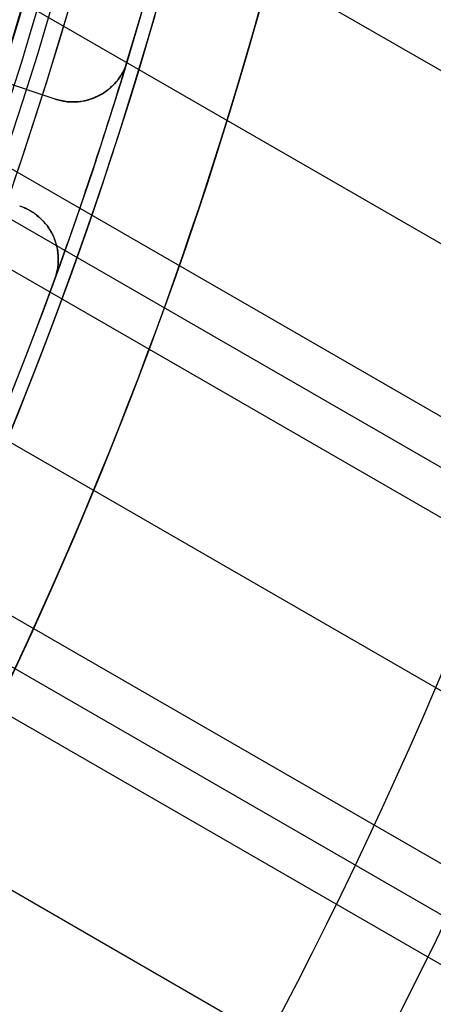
# Model space of a CAD drawing. Extents: x 19499 to 20475, y -6718 to -5871.
# Tile 46 of 60: x 20055 to 20062, y -6439 to -6422. Entities that reach past the tile are written whole.
import ezdxf

# ---------------------------------------------------------------- set-up
doc = ezdxf.new("R2010")
doc.units = 0
doc.layers.get('0').update_dxf_attribs({"linetype": 'CONTINUOUS'})
doc.layers.add('BLANCO_METALICO', color=7, linetype='CONTINUOUS')
doc.layers.add('COLOR', color=7, linetype='CONTINUOUS')

msp = doc.modelspace()

# ---------------------------------------------------------------- linework, layer by layer
for p, q in [((20455.6283413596, -6649.67748578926, 60.31447730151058), (20041.78361944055, -6410.744124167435, 60.31447729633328)), ((20041.29646881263, -6413.533721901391, 60.68481055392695), (20454.29862245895, -6651.980626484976, 60.68481055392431)), ((20452.96890354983, -6654.283767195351, 61.05514380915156), (20040.67939979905, -6416.248311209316, 61.05514380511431)), ((20040.49178077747, -6417.036754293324, 61.47808729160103), (20452.58059292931, -6654.956340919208, 61.47808729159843)), ((20452.19228230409, -6655.628914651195, 61.90103077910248), (20040.29174887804, -6417.818030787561, 61.90103077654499)), ((20039.47408409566, -6420.416806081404, 62.27136403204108), (20450.86256340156, -6657.932055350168, 62.27136403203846)), ((20449.53284449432, -6660.235196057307, 62.64169728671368), (20038.53930564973, -6422.947965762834, 62.64169728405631)), ((20038.25268527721, -6423.679250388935, 63.06464077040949), (20449.14453387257, -6660.907769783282, 63.0646407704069)), ((20448.7562232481, -6661.580343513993, 63.48758425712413), (20037.95455619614, -6424.403890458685, 63.48758425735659)), ((20036.83385633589, -6426.827708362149, 63.85791751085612), (20447.42650434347, -6663.883484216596, 63.8579175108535))]:
    msp.add_line(p, q)
at = {"extrusion": (0.112475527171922, 0.1948133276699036, 0.974370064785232)}
msp.add_lwpolyline([(-20545.72119684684, -4382.985045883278), (-20546.23174644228, -4382.676077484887), (-20546.74029225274, -4382.36241276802), (-20547.24677385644, -4382.044070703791), (-20547.75113102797, -4381.721071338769), (-20548.25330376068, -4381.393435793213), (-20548.75323228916, -4381.06118625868), (-20549.25085711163, -4380.724345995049), (-20549.74611901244, -4380.382939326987), (-20550.23895908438, -4380.036991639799), (-20550.72931875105, -4379.686529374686), (-20551.21713978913, -4379.331580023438), (-20551.70236435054, -4378.972172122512), (-20552.1849349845, -4378.608335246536), (-20552.66479465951, -4378.240100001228), (-20553.14188678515, -4377.867498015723), (-20553.6161552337, -4377.490561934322), (-20554.08754436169, -4377.109325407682), (-20554.55599903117, -4376.723823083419), (-20555.02146463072, -4376.334090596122), (-20555.48388709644, -4375.940164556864), (-20555.9432129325, -4375.542082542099), (-20556.3993892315, -4375.139883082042), (-20556.85236369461, -4374.73360564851), (-20557.30208465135, -4374.323290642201), (-20557.7485010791, -4373.908979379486), (-20558.19156262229, -4373.490714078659), (-20558.63121961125, -4373.068537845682), (-20559.06742308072, -4372.642494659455), (-20559.50012478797, -4372.212629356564), (-20559.92927723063, -4371.778987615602), (-20560.35483366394, -4371.341615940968), (-20560.77674811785, -4370.900561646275), (-20561.1949754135, -4370.455872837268), (-20561.60947117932, -4370.007598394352), (-20562.02019186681, -4369.555787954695), (-20562.42709476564, -4369.100491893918), (-20562.83013801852, -4368.641761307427), (-20563.22928063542, -4368.179647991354), (-20563.6244825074, -4367.71420442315), (-20564.0157044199, -4367.245483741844), (-20564.40290806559, -4366.773539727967), (-20564.78605605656, -4366.298426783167), (-20565.16511193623, -4365.820199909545), (-20565.54004019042, -4365.338914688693), (-20565.91080625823, -4364.854627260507), (-20566.27737654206, -4364.36739430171), (-20566.63971841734, -4363.877273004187), (-20566.99780024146, -4363.384321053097), (-20567.3515913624, -4362.888596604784), (-20567.70106212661, -4362.390158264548), (-20568.0461838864, -4361.889065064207), (-20568.38692900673, -4361.38537643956), (-20568.72327087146, -4360.879152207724), (-20569.05518388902, -4360.370452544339), (-20569.38264349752, -4359.85933796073), (-20569.70562616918, -4359.345869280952), (-20570.02410941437, -4358.830107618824), (-20570.33807178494, -4358.312114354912), (-20570.64749287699, -4357.791951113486), (-20570.9523533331, -4357.269679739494), (-20571.25263484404, -4356.745362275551), (-20571.54832014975, -4356.219060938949), (-20571.83939303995, -4355.690838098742), (-20572.12583835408, -4355.160756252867), (-20572.40764198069, -4354.628878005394), (-20572.68479085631, -4354.095266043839), (-20572.95727296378, -4353.559983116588), (-20573.22507732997, -4353.023092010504), (-20573.48819402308, -4352.48465552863), (-20573.74661414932, -4351.944736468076), (-20574.00032984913, -4351.403397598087), (-20574.24933429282, -4350.86070163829), (-20574.49362167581, -4350.316711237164), (-20574.73318721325, -4349.771488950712), (-20574.96802713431, -4349.22509722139), (-20575.19813867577, -4348.677598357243), (-20575.42352007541, -4348.129054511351), (-20575.64417056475, -4347.579527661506), (-20575.86009036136, -4347.029079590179), (-20576.07128066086, -4346.477771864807), (-20576.27774362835, -4345.925665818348), (-20576.47948238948, -4345.372822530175), (-20576.67650102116, -4344.819302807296), (-20576.86880454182, -4344.265167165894), (-20577.05639890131, -4343.710475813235), (-20577.23929097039, -4343.155288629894), (-20577.41748852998, -4342.599665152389), (-20577.59100025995, -4342.043664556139), (-20577.7598357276, -4341.487345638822), (-20577.92400537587, -4340.930766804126), (-20578.08352051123, -4340.373986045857), (-20578.23839329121, -4339.817060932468), (-20578.38863671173, -4339.260048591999), (-20578.53426459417, -4338.703005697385), (-20578.67529157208, -4338.145988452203), (-20578.81173307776, -4337.589052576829), (-20578.94360532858, -4337.032253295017), (-20579.07092531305, -4336.475645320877), (-20579.19371077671, -4335.919282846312), (-20579.31198020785, -4335.363219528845), (-20579.42575282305, -4334.807508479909), (-20579.53504855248, -4334.252202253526), (-20579.63988802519, -4333.697352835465), (-20579.7402925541, -4333.143011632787), (-20579.83628412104, -4332.589229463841), (-20579.92788536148, -4332.036056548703), (-20580.01511954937, -4331.483542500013), (-20580.09801058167, -4330.931736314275), (-20580.17658296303, -4330.380686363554), (-20580.25086179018, -4329.830440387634), (-20580.32087273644, -4329.281045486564), (-20580.38664203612, -4328.732548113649), (-20580.44819646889, -4328.184994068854), (-20580.50556334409, -4327.638428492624), (-20580.55877048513, -4327.092895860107), (-20580.60784621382, -4326.548439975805), (-20580.6528193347, -4326.00510396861), (-20580.69371911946, -4325.462930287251), (-20580.73057529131, -4324.921960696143), (-20580.76341800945, -4324.382236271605), (-20580.79227785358, -4323.843797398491), (-20580.81718580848, -4323.306683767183), (-20580.83817324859, -4322.770934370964), (-20580.85527192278, -4322.236587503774), (-20580.8685139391, -4321.703680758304), (-20580.87793174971, -4321.172251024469), (-20580.88355813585, -4320.642334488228), (-20580.88542619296, -4320.113966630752), (-20580.88362697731, -4319.595425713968), (-20580.87820832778, -4319.075392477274), (-20580.86913895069, -4318.553900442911), (-20580.85638784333, -4318.030983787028), (-20580.83992430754, -4317.506677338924), (-20580.81971796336, -4316.981016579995), (-20580.79573876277, -4316.454037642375), (-20580.76795700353, -4315.925777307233), (-20580.73634334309, -4315.396273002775), (-20580.70086881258, -4314.865562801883), (-20580.66150483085, -4314.333685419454), (-20580.61822321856, -4313.800680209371), (-20580.57099621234, -4313.266587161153), (-20580.51979647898, -4312.731446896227), (-20580.46459712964, -4312.195300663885), (-20580.40537173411, -4311.658190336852), (-20580.34209433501, -4311.120158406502), (-20580.2747394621, -4310.58124797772), (-20580.20328214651, -4310.041502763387), (-20580.12769793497, -4309.500967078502), (-20580.04796290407, -4308.959685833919), (-20579.96405367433, -4308.417704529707), (-20579.87594742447, -4307.875069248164), (-20579.78362190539, -4307.331826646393), (-20579.6870554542, -4306.788023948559), (-20579.5862270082, -4306.243708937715), (-20579.48111611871, -4305.698929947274), (-20579.3717029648, -4305.153735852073), (-20579.25796836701, -4304.608176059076), (-20579.1398938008, -4304.062300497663), (-20579.01746141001, -4303.516159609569), (-20578.89065402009, -4302.969804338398), (-20578.75945515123, -4302.4232861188), (-20578.62384903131, -4301.876656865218), (-20578.48382060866, -4301.329968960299), (-20578.33935556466, -4300.783275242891), (-20578.19044032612, -4300.23662899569), (-20578.03706207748, -4299.690083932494), (-20577.87920877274, -4299.143694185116), (-20577.71686914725, -4298.597514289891), (-20577.55003272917, -4298.051599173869), (-20577.37868985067, -4297.506004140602), (-20577.20283165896, -4296.960784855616), (-20577.02245012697, -4296.415997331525), (-20576.83753806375, -4295.871697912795), (-20576.64808912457, -4295.327943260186), (-20576.45409782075, -4294.784790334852), (-20576.25555952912, -4294.242296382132), (-20576.05247050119, -4293.700518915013), (-20575.84482787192, -4293.159515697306), (-20575.63262966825, -4292.619344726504), (-20575.41587481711, -4292.080064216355), (-20575.19456315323, -4291.54173257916), (-20574.96869542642, -4291.004408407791), (-20574.73827330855, -4290.468150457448), (-20574.50329940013, -4289.933017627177), (-20574.26377723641, -4289.399068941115), (-20574.01971129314, -4288.866363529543), (-20573.77110699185, -4288.334960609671), (-20573.51797070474, -4287.804919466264), (-20573.26030975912, -4287.276299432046), (-20572.99813244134, -4286.749159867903), (-20572.73144800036, -4286.22356014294), (-20572.46026665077, -4285.699559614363), (-20572.18459957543, -4285.177217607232), (-20571.90445892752, -4284.656593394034), (-20571.61985783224, -4284.137746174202), (-20571.33081038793, -4283.62073505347), (-20571.0373316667, -4283.105619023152), (-20570.73943771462, -4282.592456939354), (-20570.43714555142, -4282.081307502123), (-20570.13047316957, -4281.572229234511), (-20569.819439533, -4281.065280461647), (-20569.50406457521, -4280.560519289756), (-20569.18436919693, -4280.058003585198), (-20568.86037526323, -4279.55779095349), (-20568.53210560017, -4279.059938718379), (-20568.19958399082, -4278.564503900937), (-20567.86283517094, -4278.071543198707), (-20567.52188482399, -4277.581112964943), (-20567.1767595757, -4277.093269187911), (-20566.82748698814, -4276.608067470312), (-20566.47409555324, -4276.125563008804), (-20566.11661468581, -4275.645810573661), (-20565.75507471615, -4275.168864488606), (-20565.38950688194, -4274.694778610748), (-20565.0199433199, -4274.223606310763), (-20564.64641705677, -4273.755400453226), (-20564.26896199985, -4273.290213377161), (-20563.88761292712, -4272.828096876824), (-20563.50240547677, -4272.369102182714), (-20563.11337613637, -4271.913279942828), (-20562.72056223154, -4271.460680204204), (-20562.3240019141, -4271.011352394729), (-20561.92373414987, -4270.565345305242), (-20561.51979870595, -4270.122707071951), (-20561.11223613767, -4269.683485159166), (-20560.70108777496, -4269.247726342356), (-20560.28639570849, -4268.815476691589), (-20559.86820277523, -4268.386781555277), (-20559.44655254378, -4267.96168554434), (-20559.0214892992, -4267.540232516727), (-20558.5930580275, -4267.122465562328), (-20558.16130439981, -4266.708426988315), (-20557.72627475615, -4266.298158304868), (-20557.28801608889, -4265.891700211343), (-20556.8465760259, -4265.489092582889), (-20556.40200281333, -4265.090374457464), (-20555.95434529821, -4264.695584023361), (-20555.50365291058, -4264.304758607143), (-20555.04997564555, -4263.917934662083), (-20554.59336404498, -4263.535147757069), (-20554.13386917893, -4263.156432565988), (-20553.67154262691, -4262.781822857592), (-20553.20643645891, -4262.411351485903), (-20552.7386032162, -4262.045050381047), (-20552.26809589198, -4261.682950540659), (-20551.79496791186, -4261.325082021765), (-20551.31927311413, -4260.971473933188), (-20550.84106572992, -4260.622154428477), (-20550.36040036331, -4260.277150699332), (-20549.87733197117, -4259.936488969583), (-20549.39191584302, -4259.600194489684), (-20548.90420758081, -4259.268291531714), (-20548.41426307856, -4258.940803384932), (-20547.92213850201, -4258.617752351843), (-20547.42789026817, -4258.299159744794), (-20546.93157502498, -4257.9850458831)], dxfattribs=at)
at = {"extrusion": (0.112475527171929, 0.1948133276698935, 0.9743700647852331)}
msp.add_lwpolyline([(-20544.81033906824, -4257.985045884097), (-20545.33140868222, -4258.289837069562), (-20545.85052834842, -4258.599487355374), (-20546.36763479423, -4258.913978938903), (-20546.88266491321, -4259.233292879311), (-20547.39555578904, -4259.557409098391), (-20547.90624471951, -4259.886306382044), (-20548.41466924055, -4260.219962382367), (-20548.9207671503, -4260.558353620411), (-20549.42447653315, -4260.901455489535), (-20549.92573578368, -4261.249242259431), (-20550.42448363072, -4261.60168708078), (-20550.92065916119, -4261.958761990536), (-20551.41420184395, -4262.320437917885), (-20551.90505155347, -4262.686684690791), (-20552.39314859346, -4263.057471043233), (-20552.87843372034, -4263.432764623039), (-20553.3608481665, -4263.812532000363), (-20553.84033366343, -4264.196738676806), (-20554.31683246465, -4264.585349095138), (-20554.79028736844, -4264.978326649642), (-20555.26064174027, -4265.375633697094), (-20555.72783953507, -4265.777231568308), (-20556.19182531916, -4266.183080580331), (-20556.65254429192, -4266.593140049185), (-20557.10994230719, -4267.007368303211), (-20557.56396589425, -4267.425722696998), (-20558.01456227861, -4267.848159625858), (-20558.46167940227, -4268.274634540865), (-20558.90526594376, -4268.705101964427), (-20559.34527133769, -4269.139515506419), (-20559.78164579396, -4269.577827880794), (-20560.21434031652, -4270.019990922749), (-20560.64330672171, -4270.465955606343), (-20561.06849765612, -4270.915672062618), (-20561.48986661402, -4271.369089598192), (-20561.90736795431, -4271.82615671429), (-20562.32095691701, -4272.286821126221), (-20562.73058963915, -4272.751029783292), (-20563.13622317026, -4273.218728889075), (-20563.53781548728, -4273.689863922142), (-20563.93532550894, -4274.164379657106), (-20564.3287131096, -4274.642220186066), (-20564.71793913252, -4275.123328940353), (-20565.10296540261, -4275.607648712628), (-20565.48375473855, -4276.095121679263), (-20565.86027096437, -4276.58568942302), (-20566.23247892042, -4277.079292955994), (-20566.60034447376, -4277.575872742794), (-20566.96383452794, -4278.075368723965), (-20567.32291703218, -4278.577720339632), (-20567.67756098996, -4279.082866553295), (-20568.02773646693, -4279.590745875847), (-20568.37341459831, -4280.101296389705), (-20568.71456759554, -4280.61445577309), (-20569.05116875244, -4281.13016132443), (-20569.38319245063, -4281.648349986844), (-20569.71061416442, -4282.168958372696), (-20570.033410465, -4282.691922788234), (-20570.35155902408, -4283.217179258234), (-20570.66503861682, -4283.744663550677), (-20570.97382912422, -4284.27431120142), (-20571.27791153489, -4284.806057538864), (-20571.57726794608, -4285.339837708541), (-20571.8718815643, -4285.875586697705), (-20572.16173670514, -4286.413239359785), (-20572.44681879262, -4286.952730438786), (-20572.72711435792, -4287.493994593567), (-20573.00261103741, -4288.036966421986), (-20573.27329757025, -4288.581580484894), (-20573.53916379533, -4289.127771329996), (-20573.80020064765, -4289.675473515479), (-20574.0564001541, -4290.224621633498), (-20574.3077554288, -4290.775150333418), (-20574.55426066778, -4291.326994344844), (-20574.79591114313, -4291.880088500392), (-20575.03270319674, -4292.434367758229), (-20575.26463423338, -4292.989767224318), (-20575.49170271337, -4293.546222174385), (-20575.71390814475, -4294.103668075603), (-20575.93125107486, -4294.662040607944), (-20576.14373308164, -4295.22127568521), (-20576.35135676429, -4295.781309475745), (-20576.55412573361, -4296.342078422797), (-20576.75204460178, -4296.903519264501), (-20576.94511897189, -4297.465569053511), (-20577.1333554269, -4298.02816517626), (-20577.31676151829, -4298.59124537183), (-20577.49534575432, -4299.15474775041), (-20577.66911758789, -4299.718610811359), (-20577.83808740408, -4300.282773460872), (-20578.00226650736, -4300.847175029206), (-20578.16166710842, -4301.411755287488), (-20578.31630231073, -4301.976454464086), (-20578.4661860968, -4302.541213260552), (-20578.61133331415, -4303.105972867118), (-20578.75175966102, -4303.670674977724), (-20578.88748167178, -4304.235261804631), (-20579.01851670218, -4304.799676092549), (-20579.1448829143, -4305.363861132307), (-20579.26659926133, -4305.927760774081), (-20579.38368547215, -4306.491319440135), (-20579.49616203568, -4307.054482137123), (-20579.60405018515, -4307.617194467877), (-20579.70737188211, -4308.179402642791), (-20579.80614980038, -4308.741053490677), (-20579.90040730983, -4309.302094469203), (-20579.99016846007, -4309.862473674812), (-20580.07545796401, -4310.422139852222), (-20580.15630118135, -4310.981042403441), (-20580.232724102, -4311.539131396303), (-20580.30475332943, -4312.09635757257), (-20580.37241606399, -4312.652672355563), (-20580.43574008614, -4313.20802785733), (-20580.49475373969, -4313.762376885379), (-20580.54948591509, -4314.315672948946), (-20580.59996603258, -4314.867870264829), (-20580.64622402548, -4315.418923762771), (-20580.68829032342, -4315.968789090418), (-20580.72619583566, -4316.517422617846), (-20580.75997193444, -4317.064781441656), (-20580.78965043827, -4317.610823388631), (-20580.81526359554, -4318.15550701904), (-20580.83684406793, -4318.698791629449), (-20580.85442491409, -4319.240637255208), (-20580.8680395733, -4319.781004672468), (-20580.87772184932, -4320.319855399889), (-20580.88350589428, -4320.857151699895), (-20580.88542619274, -4321.392856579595), (-20580.88367452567, -4321.904499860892), (-20580.87839934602, -4322.417596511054), (-20580.86957058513, -4322.932114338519), (-20580.85715844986, -4323.448020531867), (-20580.84113343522, -4323.965281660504), (-20580.82146633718, -4324.483863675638), (-20580.79812826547, -4325.003731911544), (-20580.77109065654, -4325.524851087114), (-20580.74032528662, -4326.047185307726), (-20580.70580428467, -4326.570698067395), (-20580.66750014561, -4327.095352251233), (-20580.6253857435, -4327.621110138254), (-20580.57943434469, -4328.147933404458), (-20580.5296196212, -4328.675783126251), (-20580.47591566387, -4329.204619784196), (-20580.41829699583, -4329.734403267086), (-20580.3567385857, -4330.265092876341), (-20580.29121586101, -4330.796647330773), (-20580.22170472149, -4331.32902477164), (-20580.14818155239, -4331.862182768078), (-20580.07062323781, -4332.396078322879), (-20579.98900717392, -4332.930667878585), (-20579.90331128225, -4333.465907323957), (-20579.81351402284, -4334.00175200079), (-20579.71959440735, -4334.538156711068), (-20579.62153201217, -4335.075075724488), (-20579.51930699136, -4335.612462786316), (-20579.41290008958, -4336.150271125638), (-20579.30229265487, -4336.688453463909), (-20579.18746665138, -4337.226962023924), (-20579.0684046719, -4337.765748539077), (-20578.94508995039, -4338.30476426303), (-20578.81750637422, -4338.843959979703), (-20578.68563849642, -4339.383286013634), (-20578.54947154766, -4339.922692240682), (-20578.4089914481, -4340.462128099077), (-20578.26418481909, -4341.001542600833), (-20578.11503899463, -4341.540884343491), (-20577.96154203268, -4342.080101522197), (-20577.80368272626, -4342.619141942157), (-20577.64145061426, -4343.157953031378), (-20577.47483599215, -4343.696481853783), (-20577.30382992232, -4344.234675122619), (-20577.12842424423, -4344.772479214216), (-20576.94861158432, -4345.309840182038), (-20576.76438536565, -4345.84670377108), (-20576.5757398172, -4346.383015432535), (-20576.38266998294, -4346.918720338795), (-20576.18517173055, -4347.453763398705), (-20575.98324175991, -4347.988089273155), (-20575.77687761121, -4348.521642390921), (-20575.56607767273, -4349.05436696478), (-20575.35084118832, -4349.586207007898), (-20575.1311682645, -4350.117106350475), (-20574.90705987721, -4350.647008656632), (-20574.67851787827, -4351.175857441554), (-20574.44554500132, -4351.703596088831), (-20574.20814486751, -4352.230167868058), (-20573.96632199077, -4352.755515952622), (-20573.72008178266, -4353.279583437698), (-20573.46943055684, -4353.802313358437), (-20573.21437553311, -4354.323648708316), (-20572.95492484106, -4354.843532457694), (-20572.69108752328, -4355.361907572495), (-20572.42287353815, -4355.878717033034), (-20572.1502937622, -4356.393903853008), (-20571.873359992, -4356.907411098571), (-20571.59208494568, -4357.419181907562), (-20571.30648226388, -4357.929159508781), (-20571.01656651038, -4358.437287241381), (-20570.72235317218, -4358.943508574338), (-20570.42385865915, -4359.44776712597), (-20570.12110030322, -4359.95000668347), (-20569.81409635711, -4360.450171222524), (-20569.50286599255, -4360.948204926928), (-20569.18742929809, -4361.444052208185), (-20568.86780727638, -4361.937657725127), (-20568.54402184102, -4362.428966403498), (-20568.21609581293, -4362.917923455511), (-20567.88405291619, -4363.40447439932), (-20567.54791777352, -4363.888565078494), (-20567.20771590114, -4364.37014168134), (-20566.86347370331, -4364.849150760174), (-20566.51521846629, -4365.325539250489), (-20566.16297835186, -4365.799254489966), (-20565.80678239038, -4366.270244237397), (-20565.44666047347, -4366.738456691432), (-20565.08264334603, -4367.203840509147), (-20564.71476259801, -4367.66634482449), (-20564.34305065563, -4368.12591926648), (-20563.96754077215, -4368.582513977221), (-20563.58826701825, -4369.036079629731), (-20563.20526427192, -4369.486567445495), (-20562.81856820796, -4369.933929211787), (-20562.42821528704, -4370.378117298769), (-20562.03424274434, -4370.819084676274), (-20561.6366885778, -4371.256784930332), (-20561.23559153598, -4371.691172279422), (-20560.83099110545, -4372.122201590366), (-20560.42292749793, -4372.549828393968), (-20560.0114416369, -4372.974008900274), (-20559.59657514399, -4373.394700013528), (-20559.17837032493, -4373.811859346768), (-20558.75687015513, -4374.225445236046), (-20558.33211826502, -4374.635416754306), (-20557.90415892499, -4375.041733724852), (-20557.47303703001, -4375.444356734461), (-20557.03879808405, -4375.84324714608), (-20556.60148818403, -4376.238367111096), (-20556.16115400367, -4376.629679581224), (-20555.71784277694, -4377.017148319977), (-20555.27160228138, -4377.400737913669), (-20554.82248082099, -4377.780413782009), (-20554.37052720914, -4378.156142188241), (-20553.91579075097, -4378.527890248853), (-20553.45832122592, -4378.895625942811), (-20552.99816886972, -4379.259318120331), (-20552.53538435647, -4379.618936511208), (-20552.0700187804, -4379.974451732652), (-20551.60212363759, -4380.32583529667), (-20551.13175080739, -4380.673059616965), (-20550.65895253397, -4381.016098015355), (-20550.18378140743, -4381.354924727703), (-20549.70629034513, -4381.68951490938), (-20549.22653257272, -4382.019844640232), (-20548.74456160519, -4382.345890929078), (-20548.26043122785, -4382.66763171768), (-20547.77419547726, -4382.985045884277)], dxfattribs=at)
at = {"extrusion": (0.1124755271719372, 0.1948133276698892, 0.9743700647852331)}
msp.add_lwpolyline([(-20551.17138497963, -4257.985045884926), (-20551.64679980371, -4258.320163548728), (-20552.11996327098, -4258.659354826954), (-20552.59082622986, -4259.002596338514), (-20553.0593398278, -4259.349863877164), (-20553.52545552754, -4259.701132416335), (-20553.98912512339, -4260.05637611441), (-20554.45030075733, -4260.415568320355), (-20554.90893493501, -4260.778681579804), (-20555.36498054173, -4261.145687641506), (-20555.81839085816, -4261.516557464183), (-20556.26911957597, -4261.891261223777), (-20556.71712081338, -4262.26976832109), (-20557.16234913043, -4262.652047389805), (-20557.60475954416, -4263.038066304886), (-20558.04430754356, -4263.427792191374), (-20558.48094910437, -4263.821191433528), (-20558.91464070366, -4264.218229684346), (-20559.34533933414, -4264.618871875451), (-20559.77300251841, -4265.023082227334), (-20560.19758832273, -4265.43082425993), (-20560.61905537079, -4265.842060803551), (-20561.03736285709, -4266.256754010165), (-20561.45247056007, -4266.674865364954), (-20561.86433885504, -4267.096355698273), (-20562.27292872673, -4267.521185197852), (-20562.67820178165, -4267.949313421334), (-20563.08012026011, -4268.38069930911), (-20563.4786470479, -4268.81530119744), (-20563.87374568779, -4269.253076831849), (-20564.26538039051, -4269.693983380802), (-20564.65351604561, -4270.137977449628), (-20565.03811823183, -4270.585015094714), (-20565.41915322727, -4271.035051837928), (-20565.79658801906, -4271.488042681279), (-20566.17039031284, -4271.943942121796), (-20566.54052854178, -4272.402704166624), (-20566.90697187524, -4272.864282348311), (-20567.26969022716, -4273.328629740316), (-20567.62865426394, -4273.795698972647), (-20567.98383541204, -4274.265442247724), (-20568.33520586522, -4274.737811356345), (-20568.68273859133, -4275.212757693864), (-20569.02640733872, -4275.690232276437), (-20569.36618664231, -4276.170185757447), (-20569.70205182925, -4276.652568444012), (-20570.03397902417, -4277.137330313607), (-20570.36194515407, -4277.624421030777), (-20570.68592795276, -4278.113789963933), (-20571.00590596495, -4278.605386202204), (-20571.32185854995, -4279.099158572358), (-20571.63376588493, -4279.595055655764), (-20571.94160896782, -4280.093025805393), (-20572.24536961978, -4280.593017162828), (-20572.5450304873, -4281.094977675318), (-20572.8405750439, -4281.598855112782), (-20573.13198759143, -4282.104597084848), (-20573.41925326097, -4282.612151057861), (-20573.70235801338, -4283.121464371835), (-20573.98128863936, -4283.632484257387), (-20574.25603275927, -4284.145157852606), (-20574.52657882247, -4284.65943221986), (-20574.79291610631, -4285.175254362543), (-20575.05503471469, -4285.692571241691), (-20575.31292557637, -4286.211329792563), (-20575.56658044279, -4286.731476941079), (-20575.81599188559, -4287.252959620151), (-20576.06115329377, -4287.775724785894), (-20576.30205887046, -4288.299719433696), (-20576.5387036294, -4288.824890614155), (-20576.771083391, -4289.351185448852), (-20576.99919477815, -4289.878551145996), (-20577.22303521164, -4290.406935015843), (-20577.44260290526, -4290.936284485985), (-20577.6578968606, -4291.466547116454), (-20577.86891686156, -4291.997670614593), (-20578.07566346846, -4292.529602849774), (-20578.27813801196, -4293.062291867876), (-20578.47634258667, -4293.595685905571), (-20578.6702800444, -4294.129733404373), (-20578.85995398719, -4294.664383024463), (-20579.0453687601, -4295.19958365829), (-20579.22652944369, -4295.735284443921), (-20579.40344184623, -4296.271434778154), (-20579.57611249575, -4296.807984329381), (-20579.74454863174, -4297.344883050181), (-20579.9087581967, -4297.882081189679), (-20580.06874982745, -4298.419529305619), (-20580.22453284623, -4298.957178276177), (-20580.37611725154, -4299.49497931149), (-20580.52351370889, -4300.032883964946), (-20580.66673354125, -4300.570844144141), (-20580.80578871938, -4301.108812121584), (-20580.94069185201, -4301.646740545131), (-20581.07145617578, -4302.184582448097), (-20581.19809554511, -4302.722291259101), (-20581.32062442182, -4303.259820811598), (-20581.43905786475, -4303.797125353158), (-20581.55341151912, -4304.334159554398), (-20581.66370160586, -4304.870878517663), (-20581.76994491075, -4305.40723778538), (-20581.87215877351, -4305.943193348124), (-20581.97036107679, -4306.47870165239), (-20582.06457023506, -4307.013719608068), (-20582.15480518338, -4307.548204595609), (-20582.24108536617, -4308.082114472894), (-20582.32343072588, -4308.615407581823), (-20582.40186169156, -4309.148042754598), (-20582.4763991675, -4309.679979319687), (-20582.54706452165, -4310.211177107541), (-20582.61387957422, -4310.741596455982), (-20582.67686658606, -4311.271198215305), (-20582.7360482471, -4311.799943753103), (-20582.79144766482, -4312.327794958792), (-20582.84308835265, -4312.854714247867), (-20582.89099421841, -4313.380664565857), (-20582.93518955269, -4313.905609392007), (-20582.97569901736, -4314.429512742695), (-20583.01254763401, -4314.952339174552), (-20583.04576077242, -4315.474053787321), (-20583.07536413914, -4315.994622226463), (-20583.10138376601, -4316.514010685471), (-20583.12384599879, -4317.03218590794), (-20583.14277748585, -4317.549115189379), (-20583.15820516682, -4318.064766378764), (-20583.17015626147, -4318.579107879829), (-20583.17865825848, -4319.092108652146), (-20583.18373890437, -4319.603738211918), (-20583.18542619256, -4320.113966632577), (-20583.18367871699, -4320.633215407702), (-20583.17841649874, -4321.153914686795), (-20583.1696100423, -4321.67603291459), (-20583.15723011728, -4322.199537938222), (-20583.14124777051, -4322.724397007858), (-20583.12163433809, -4323.250576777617), (-20583.09836145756, -4323.778043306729), (-20583.07140108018, -4324.306762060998), (-20583.04072548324, -4324.836697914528), (-20583.00630728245, -4325.367815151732), (-20582.96811944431, -4325.900077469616), (-20582.9261352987, -4326.433447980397), (-20582.88032855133, -4326.967889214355), (-20582.83067329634, -4327.503363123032), (-20582.77714402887, -4328.039831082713), (-20582.71971565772, -4328.577253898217), (-20582.65836351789, -4329.115591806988), (-20582.59306338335, -4329.654804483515), (-20582.52379147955, -4330.194851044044), (-20582.4505244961, -4330.735690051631), (-20582.37323959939, -4331.277279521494), (-20582.29191444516, -4331.819576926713), (-20582.20652719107, -4332.362539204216), (-20582.11705650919, -4332.906122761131), (-20582.02348159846, -4333.450283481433), (-20581.92578219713, -4333.99497673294), (-20581.82393859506, -4334.540157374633), (-20581.71793164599, -4335.085779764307), (-20581.60774277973, -4335.631797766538), (-20581.49335401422, -4336.178164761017), (-20581.37474796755, -4336.724833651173), (-20581.25190786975, -4337.271756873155), (-20581.12481757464, -4337.818886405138), (-20580.99346157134, -4338.366173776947), (-20580.8578249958, -4338.913570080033), (-20580.71789364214, -4339.46102597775), (-20580.57365397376, -4340.008491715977), (-20580.42509313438, -4340.555917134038), (-20580.27219895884, -4341.103251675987), (-20580.11495998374, -4341.650444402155), (-20579.95336545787, -4342.197444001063), (-20579.78740535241, -4342.744198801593), (-20579.61707037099, -4343.290656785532), (-20579.44235195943, -4343.836765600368), (-20579.26324231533, -4344.382472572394), (-20579.07973439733, -4344.927724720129), (-20578.8918219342, -4345.472468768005), (-20578.69949943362, -4346.016651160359), (-20578.50276219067, -4346.560218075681), (-20578.30160629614, -4347.103115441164), (-20578.09602864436, -4347.645288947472), (-20577.88602694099, -4348.186684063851), (-20577.67159971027, -4348.727246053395), (-20577.45274630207, -4349.266919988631), (-20577.22946689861, -4349.805650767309), (-20577.00176252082, -4350.343383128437), (-20576.76963503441, -4350.88006166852), (-20576.53308715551, -4351.415630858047), (-20576.29212245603, -4351.950035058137), (-20576.04674536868, -4352.48321853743), (-20575.79696119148, -4353.015125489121), (-20575.54277609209, -4353.545700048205), (-20575.2841971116, -4354.074886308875), (-20575.02123216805, -4354.602628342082), (-20574.75389005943, -4355.128870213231), (-20574.48218046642, -4355.65355600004), (-20574.20611395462, -4356.176629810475), (-20573.92570197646, -4356.69803580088), (-20573.64095687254, -4357.217718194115), (-20573.35189187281, -4357.735621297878), (-20573.05852109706, -4358.25168952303), (-20572.76085955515, -4358.765867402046), (-20572.45892314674, -4359.27809960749), (-20572.15272866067, -4359.788330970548), (-20571.84229377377, -4360.296506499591), (-20571.52763704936, -4360.802571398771), (-20571.20877793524, -4361.306471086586), (-20570.88573676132, -4361.808151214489), (-20570.55853473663, -4362.307557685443), (-20570.22719394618, -4362.804636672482), (-20569.89173734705, -4363.299334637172), (-20569.5521887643, -4363.791598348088), (-20569.20857288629, -4364.281374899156), (-20568.86091525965, -4364.768611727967), (-20568.50924228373, -4365.253256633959), (-20568.15358120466, -4365.735257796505), (-20567.79396010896, -4366.214563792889), (-20567.43040791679, -4366.691123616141), (-20567.06295437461, -4367.164886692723), (-20566.69163004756, -4367.635802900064), (-20566.3164663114, -4368.103822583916), (-20565.93749534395, -4368.568896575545), (-20565.55475011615, -4369.030976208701), (-20565.16826438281, -4369.490013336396), (-20564.77807267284, -4369.945960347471), (-20564.38421027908, -4370.398770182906), (-20563.98671324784, -4370.848396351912), (-20563.58561836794, -4371.294792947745), (-20563.18096315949, -4371.737914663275), (-20562.77278586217, -4372.177716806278), (-20562.36112542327, -4372.614155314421), (-20561.94602148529, -4373.047186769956), (-20561.52751437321, -4373.476768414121), (-20561.1056450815, -4373.902858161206), (-20560.68045526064, -4374.325414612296), (-20560.25198720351, -4374.744397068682), (-20559.82028383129, -4375.159765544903), (-20559.3853886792, -4375.571480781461), (-20558.9473458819, -4375.979504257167), (-20558.50620015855, -4376.383798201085), (-20558.06199679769, -4376.784325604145), (-20557.61478164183, -4377.181050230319), (-20557.16460107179, -4377.573936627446), (-20556.71150199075, -4377.962950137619), (-20556.25553180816, -4378.348056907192), (-20555.7967384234, -4378.729223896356), (-20555.33517020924, -4379.106418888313), (-20554.8708759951, -4379.479610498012), (-20554.40390505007, -4379.848768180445), (-20553.93430706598, -4380.213862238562), (-20553.46213214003, -4380.574863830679), (-20552.98743075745, -4380.931744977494), (-20552.51025377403, -4381.284478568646), (-20552.03065239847, -4381.633038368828), (-20551.54867817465, -4381.977399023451), (-20551.06438296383, -4382.317536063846), (-20550.57781892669, -4382.653425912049), (-20550.08903850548, -4382.985045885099)], dxfattribs=at)
at = {"extrusion": (0.1124755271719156, 0.1948133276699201, 0.9743700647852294)}
msp.add_lwpolyline([(-20551.92900245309, -4382.985045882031), (-20552.39493319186, -4382.647722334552), (-20552.85859259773, -4382.306462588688), (-20553.31993379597, -4381.961290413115), (-20553.77891022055, -4381.612230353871), (-20554.2354756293, -4381.259307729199), (-20554.68958411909, -4380.902548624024), (-20555.14119014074, -4380.541979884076), (-20555.59024851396, -4380.177629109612), (-20556.03671444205, -4379.809524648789), (-20556.48054352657, -4379.437695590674), (-20556.92169178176, -4379.062171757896), (-20557.36011564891, -4378.682983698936), (-20557.79577201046, -4378.300162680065), (-20558.22861820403, -4377.913740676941), (-20558.6586120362, -4377.523750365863), (-20559.08571179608, -4377.130225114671), (-20559.50987626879, -4376.733198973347), (-20559.93106474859, -4376.332706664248), (-20560.34923705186, -4375.928783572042), (-20560.76435352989, -4375.52146573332), (-20561.17637508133, -4375.110789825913), (-20561.5852631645, -4374.696793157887), (-20561.99097980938, -4374.279513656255), (-20562.39348762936, -4373.858989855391), (-20562.79274983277, -4373.435260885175), (-20563.188730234, -4373.008366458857), (-20563.58139326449, -4372.578346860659), (-20563.97070398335, -4372.145242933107), (-20564.35662808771, -4371.709096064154), (-20564.7391319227, -4371.269948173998), (-20565.11818249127, -4370.827841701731), (-20565.49374746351, -4370.382819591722), (-20565.86579518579, -4369.934925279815), (-20566.23429468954, -4369.484202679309), (-20566.59921569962, -4369.030696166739), (-20566.9605286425, -4368.574450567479), (-20567.31820465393, -4368.115511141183), (-20567.67221558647, -4367.653923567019), (-20568.02253401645, -4367.189733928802), (-20568.36913325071, -4366.722988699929), (-20568.71198733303, -4366.253734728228), (-20569.05107105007, -4365.782019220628), (-20569.386359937, -4365.307889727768), (-20569.71783028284, -4364.831394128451), (-20570.04545913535, -4364.352580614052), (-20570.36922430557, -4363.871497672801), (-20570.68910437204, -4363.388194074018), (-20571.00507868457, -4362.902718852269), (-20571.31712736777, -4362.415121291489), (-20571.62523132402, -4361.925450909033), (-20571.92937223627, -4361.433757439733), (-20572.22953257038, -4360.94009081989), (-20572.52569557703, -4360.444501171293), (-20572.81784529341, -4359.947038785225), (-20573.1059665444, -4359.447754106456), (-20573.39004494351, -4358.946697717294), (-20573.67006689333, -4358.443920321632), (-20573.94601958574, -4357.93947272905), (-20574.21789100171, -4357.433405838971), (-20574.48566991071, -4356.925770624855), (-20574.74934586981, -4356.416618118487), (-20575.00890922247, -4355.905999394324), (-20575.26435109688, -4355.39396555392), (-20575.51566340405, -4354.880567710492), (-20575.76283883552, -4354.365856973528), (-20576.00587086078, -4353.849884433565), (-20576.24475372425, -4353.332701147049), (-20576.4794824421, -4352.81435812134), (-20576.71005279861, -4352.294906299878), (-20576.93646134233, -4351.774396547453), (-20577.15870538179, -4351.25287963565), (-20577.37678298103, -4350.730406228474), (-20577.59069295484, -4350.207026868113), (-20577.8004348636, -4349.682791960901), (-20578.00600900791, -4349.157751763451), (-20578.20741642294, -4348.631956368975), (-20578.4046588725, -4348.105455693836), (-20578.59773884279, -4347.578299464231), (-20578.78665953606, -4347.050537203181), (-20578.97142486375, -4346.522218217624), (-20579.15203943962, -4345.993391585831), (-20579.32850857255, -4345.464106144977), (-20579.50083825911, -4344.934410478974), (-20579.66903517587, -4344.404352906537), (-20579.8331066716, -4343.873981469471), (-20579.99306075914, -4343.343343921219), (-20580.14890610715, -4342.812487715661), (-20580.30065203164, -4342.281459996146), (-20580.44830848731, -4341.750307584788), (-20580.59188605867, -4341.219076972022), (-20580.73139595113, -4340.687814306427), (-20580.86684998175, -4340.156565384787), (-20580.99826056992, -4339.625375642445), (-20581.12564072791, -4339.094290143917), (-20581.24900405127, -4338.563353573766), (-20581.36836470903, -4338.032610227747), (-20581.48373743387, -4337.502104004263), (-20581.59513751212, -4336.971878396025), (-20581.70258077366, -4336.441976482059), (-20581.8060835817, -4335.912440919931), (-20581.90566282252, -4335.383313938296), (-20582.00133589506, -4334.854637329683), (-20582.09312070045, -4334.326452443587), (-20582.18103563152, -4333.798800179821), (-20582.26509956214, -4333.271720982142), (-20582.34533183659, -4332.745254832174), (-20582.42175225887, -4332.219441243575), (-20582.49438108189, -4331.694319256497), (-20582.56323899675, -4331.169927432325), (-20582.62834712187, -4330.646303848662), (-20582.68972699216, -4330.123486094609), (-20582.74740054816, -4329.601511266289), (-20582.80139012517, -4329.080415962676), (-20582.85171844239, -4328.560236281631), (-20582.89840859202, -4328.041007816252), (-20582.94148402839, -4327.522765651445), (-20582.98096855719, -4327.005544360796), (-20583.01688632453, -4326.489378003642), (-20583.04926180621, -4325.974300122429), (-20583.07811979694, -4325.460343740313), (-20583.10348539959, -4324.947541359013), (-20583.1253840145, -4324.435924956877), (-20583.14384132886, -4323.925525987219), (-20583.1588833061, -4323.416375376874), (-20583.17053617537, -4322.908503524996), (-20583.17882642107, -4322.401940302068), (-20583.18378077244, -4321.896715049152), (-20583.18542619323, -4321.39285657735), (-20583.18363339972, -4320.86691804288), (-20583.17823445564, -4320.339491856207), (-20583.16919871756, -4319.810610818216), (-20583.15649582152, -4319.280308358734), (-20583.1400956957, -4318.748618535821), (-20583.11996857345, -4318.215576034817), (-20583.0960850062, -4317.681216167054), (-20583.06841587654, -4317.145574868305), (-20583.03693241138, -4316.608688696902), (-20583.0016061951, -4316.070594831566), (-20582.96240918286, -4315.531331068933), (-20582.91931371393, -4314.990935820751), (-20582.87229252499, -4314.449448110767), (-20582.82131876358, -4313.90690757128), (-20582.76636600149, -4313.363354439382), (-20582.70740824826, -4312.818829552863), (-20582.6444199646, -4312.273374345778), (-20582.57737607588, -4311.727030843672), (-20582.5062519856, -4311.179841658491), (-20582.43102358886, -4310.631849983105), (-20582.35166728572, -4310.083099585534), (-20582.26815999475, -4309.533634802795), (-20582.18047916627, -4308.983500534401), (-20582.08860279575, -4308.432742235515), (-20581.99250943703, -4307.881405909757), (-20581.89217821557, -4307.329538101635), (-20581.78758884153, -4306.777185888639), (-20581.67872162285, -4306.224396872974), (-20581.56555747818, -4305.671219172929), (-20581.4480779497, -4305.117701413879), (-20581.32626521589, -4304.563892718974), (-20581.20010210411, -4304.009842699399), (-20581.06957210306, -4303.45560144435), (-20580.93465937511, -4302.901219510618), (-20580.79534876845, -4302.346747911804), (-20580.65162582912, -4301.792238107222), (-20580.50347681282, -4301.237741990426), (-20580.35088869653, -4300.683311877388), (-20580.19384918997, -4300.129000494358), (-20580.0323467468, -4299.574860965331), (-20579.86637057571, -4299.020946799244), (-20579.69591065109, -4298.467311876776), (-20579.52095772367, -4297.914010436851), (-20579.34150333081, -4297.361097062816), (-20579.15753980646, -4296.808626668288), (-20578.96906029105, -4296.256654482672), (-20578.77605874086, -4295.70523603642), (-20578.57852993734, -4295.154427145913), (-20578.37646949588, -4294.604283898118), (-20578.16987387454, -4294.05486263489), (-20577.95874038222, -4293.506219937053), (-20577.74306718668, -4292.958412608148), (-20577.52285332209, -4292.411497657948), (-20577.29809869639, -4291.865532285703), (-20577.06880409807, -4291.320573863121), (-20576.83497120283, -4290.776679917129), (-20576.59660257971, -4290.233908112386), (-20576.35370169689, -4289.692316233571), (-20576.10627292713, -4289.151962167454), (-20575.85432155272, -4288.612903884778), (-20575.59785377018, -4288.075199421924), (-20575.33687669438, -4287.5389068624), (-20575.07139836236, -4287.004084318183), (-20574.80142773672, -4286.470789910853), (-20574.5269747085, -4285.939081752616), (-20574.24805009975, -4285.409017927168), (-20573.96466566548, -4284.880656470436), (-20573.6768340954, -4284.354055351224), (-20573.384569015, -4283.82927245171), (-20573.08788498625, -4283.306365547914), (-20572.78679750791, -4282.785392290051), (-20572.48132301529, -4282.266410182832), (-20572.17147887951, -4281.749476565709), (-20571.85728340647, -4281.234648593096), (-20571.53875583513, -4280.721983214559), (-20571.21591633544, -4280.211537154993), (-20570.88878600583, -4279.703366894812), (-20570.55738687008, -4279.197528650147), (-20570.22174187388, -4278.694078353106), (-20569.88187488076, -4278.193071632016), (-20569.53781066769, -4277.694563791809), (-20569.18957492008, -4277.198609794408), (-20568.83719422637, -4276.705264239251), (-20568.48069607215, -4276.214581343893), (-20568.12010883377, -4275.726614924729), (-20567.75546177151, -4275.24141837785), (-20567.38678502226, -4274.759044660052), (-20567.01410959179, -4274.279546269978), (-20566.63746734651, -4273.802975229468), (-20566.25689100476, -4273.329383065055), (-20565.8724141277, -4272.858820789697), (-20565.48407110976, -4272.391338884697), (-20565.09189716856, -4271.926987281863), (-20564.69592833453, -4271.465815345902), (-20564.29620143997, -4271.007871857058), (-20563.89275410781, -4270.553204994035), (-20563.48562473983, -4270.101862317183), (-20563.07485250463, -4269.653890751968), (-20562.66047732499, -4269.209336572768), (-20562.24253986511, -4268.768245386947), (-20561.82108151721, -4268.330662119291), (-20561.39614438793, -4267.896630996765), (-20560.96777128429, -4267.466195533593), (-20560.53600569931, -4267.039398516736), (-20560.10089179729, -4266.616281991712), (-20559.66247439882, -4266.196887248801), (-20559.22079896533, -4265.781254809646), (-20558.77591158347, -4265.369424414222), (-20558.32785894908, -4264.96143500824), (-20557.87668835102, -4264.557324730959), (-20557.4224476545, -4264.157130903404), (-20556.96518528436, -4263.760890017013), (-20556.50495020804, -4263.368637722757), (-20556.04179191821, -4262.980408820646), (-20555.5757604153, -4262.59623724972), (-20555.10690618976, -4262.216156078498), (-20554.63528020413, -4261.840197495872), (-20554.16093387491, -4261.46839280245), (-20553.6839190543, -4261.100772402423), (-20553.20428801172, -4260.737365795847), (-20552.7220934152, -4260.378201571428), (-20552.23738831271, -4260.023307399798), (-20551.75022611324, -4259.672710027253), (-20551.26066056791, -4259.326435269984), (-20550.76874575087, -4258.984508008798), (-20550.2745360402, -4258.646952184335), (-20549.77808609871, -4258.313790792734), (-20549.27945085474, -4257.985045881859)], dxfattribs=at)
for points in [[(20054.86502592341, -6424.626857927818), (20055.00611732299, -6424.209993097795), (20055.14462498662, -6423.792272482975), (20055.28054117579, -6423.373711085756), (20055.41385815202, -6422.954323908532), (20055.5445681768, -6422.5341259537), (20055.67266351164, -6422.113132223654), (20055.79813641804, -6421.691357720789)], [(20054.87069528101, -6428.900276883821), (20055.03812093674, -6428.483248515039), (20055.2029799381, -6428.065208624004), (20055.36526438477, -6427.646172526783), (20055.52496637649, -6427.226155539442), (20055.68207801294, -6426.805172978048), (20055.83659139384, -6426.383240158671), (20055.9884986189, -6425.960372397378), (20056.13779178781, -6425.536585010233), (20056.28446300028, -6425.111893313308), (20056.42850435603, -6424.686312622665), (20056.56990795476, -6424.259858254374), (20056.70866589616, -6423.832545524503), (20056.84477027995, -6423.404389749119), (20056.97821320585, -6422.97540624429), (20057.10898677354, -6422.54561032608), (20057.23708308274, -6422.11501731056), (20057.36249423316, -6421.683642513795)]]:
    msp.add_lwpolyline(points)
for centre, radius, start, end in [((19986.97575810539, -6401.428438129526, 89.37470231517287), 73.2424557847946, 210.0000000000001, 30.00000000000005), ((19986.97575810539, -6401.428438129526, 68.68735261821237), 73.24245578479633, 331.1712667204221, 30.00000000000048), ((19986.97575809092, -6401.428438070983, 88.63012703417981), 71.44457953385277, 210.0000000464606, 29.99999995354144), ((19986.97575810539, -6401.428438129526, 89.05580518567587), 71.21139006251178, 209.9999999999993, 29.99999999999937), ((19986.97575810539, -6401.428438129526, 67.93735261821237), 70.94245578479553, 333.8364589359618, 30.00000000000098), ((19986.97575810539, -6401.428438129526, 46.50000292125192), 71.74245578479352, 300.0000653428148, 7.500000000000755), ((19986.97575810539, -6401.42843812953, 88.12500292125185), 70.93945536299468, 254.9999999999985, 345.0000000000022)]:
    msp.add_arc(centre, radius, start, end)
at = {"extrusion": (0, 0, -1)}
for centre in [(-19986.97575810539, -6401.428438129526, -89.37470231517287), (-19986.97575810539, -6401.428438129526, -46.50000292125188)]:
    msp.add_arc(centre, 70.94245578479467, 149.9999999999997, 329.9999999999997, dxfattribs=at)
at = {"layer": 'BLANCO_METALICO', "extrusion": (0, 0, -1)}
for centre, radius, start, end in [((-19986.97549488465, -6401.428438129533, -171.6470783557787), 99.4999999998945, 179.9999999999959, 4.189765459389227e-12), ((-19986.97549488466, -6401.428438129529, -170.8389899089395), 99.49999999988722, 179.9999999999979, 2.094882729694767e-12), ((-19986.97549488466, -6401.428438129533, -169.280901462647), 99.49999999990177, 179.9999999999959, 4.189765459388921e-12), ((-19986.97549488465, -6401.428438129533, -171.6470783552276), 99.09999999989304, 179.9999999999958, 4.206676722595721e-12), ((-19986.97549488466, -6401.428438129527, -170.0309014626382), 98.69999999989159, 179.9999999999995, 5.279656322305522e-13), ((-19986.97549488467, -6401.428438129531, -168.5309014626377), 98.69999999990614, 179.9999999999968, 3.167793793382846e-12), ((-19986.97549488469, -6401.428438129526, -167.2309014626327), 98.19999999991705, 180, 0), ((-19986.97549488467, -6401.428438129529, -168.0309014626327), 98.19999999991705, 179.9999999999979, 2.122615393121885e-12)]:
    msp.add_arc(centre, radius, start, end, dxfattribs=at)
at = {"layer": 'BLANCO_METALICO'}
for centre, radius, start, end in [((19986.97549488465, -6401.428438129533, 170.030901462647), 99.49999999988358, 179.9999999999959, 4.189765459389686e-12), ((19986.97549488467, -6401.428438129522, 168.5309014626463), 99.49999999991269, 180.0000000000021, 359.9999999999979), ((19986.97549488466, -6401.428438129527, 171.6470783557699), 98.69999999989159, 179.9999999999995, 5.279656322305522e-13), ((19986.97549488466, -6401.428438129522, 170.8389899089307), 98.69999999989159, 180.0000000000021, 359.9999999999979)]:
    msp.add_arc(centre, radius, start, end, dxfattribs=at)
at = {"layer": 'COLOR'}
for p, q in [((20055.59296666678, -6423.169358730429, 23.7335096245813), (20046.57364571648, -6420.172250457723, 27.7840461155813)), ((20055.59296666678, -6423.169358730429, 30.30000054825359), (20046.57364571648, -6420.172250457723, 30.30000054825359)), ((20055.59296666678, -6423.169358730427, 27.01675508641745), (20048.28217101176, -6420.739991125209, 27.01675508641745)), ((20056.86570706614, -6422.509158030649, 30.30000054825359), (20056.86570706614, -6422.509158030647, 23.29836120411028)), ((20055.59296666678, -6423.169358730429, 30.30000054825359), (20055.59296666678, -6423.169358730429, 23.7335096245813)), ((20056.35635715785, -6423.114391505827, 30.30000054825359), (20056.35635715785, -6423.114391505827, 23.43016855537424)), ((20055.54128216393, -6425.568356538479, 30.30000054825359), (20055.54128216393, -6425.568356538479, 23.43011420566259)), ((20055.58715397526, -6426.357902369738, 23.29836120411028), (20055.58715397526, -6426.357902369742, 30.30000054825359))]:
    msp.add_line(p, q, dxfattribs=at)
for points in [[(20055.59296666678, -6423.169358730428, 23.7335096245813), (20055.61623942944, -6423.176724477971, 23.72310513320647), (20055.63957167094, -6423.183518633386, 23.71275007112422), (20055.66296351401, -6423.189740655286, 23.70244443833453), (20055.68641508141, -6423.195390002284, 23.69218823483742), (20055.70992649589, -6423.20046613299, 23.68198146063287), (20055.7334978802, -6423.204968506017, 23.67182411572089), (20055.75712935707, -6423.208896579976, 23.66171620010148), (20055.78082104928, -6423.21224981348, 23.65165771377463), (20055.80451426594, -6423.215031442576, 23.6416720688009), (20055.82818383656, -6423.21724255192, 23.63176929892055), (20055.8518801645, -6423.218879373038, 23.6219293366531), (20055.87565365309, -6423.219938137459, 23.61213211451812), (20055.8995547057, -6423.220415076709, 23.60235756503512), (20055.92363372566, -6423.220306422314, 23.59258562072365), (20055.94794111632, -6423.219608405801, 23.58279621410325), (20055.97252728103, -6423.218317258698, 23.57296927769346), (20055.99719545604, -6423.216436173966, 23.56318429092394), (20056.02171519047, -6423.213970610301, 23.55353411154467), (20056.04608635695, -6423.210920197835, 23.54401873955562), (20056.0703088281, -6423.207284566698, 23.53463817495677), (20056.09438247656, -6423.20306334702, 23.52539241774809), (20056.11830717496, -6423.198256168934, 23.51628146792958), (20056.14208279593, -6423.192862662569, 23.5073053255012), (20056.1657092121, -6423.186882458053, 23.49846399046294), (20056.18911525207, -6423.180350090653, 23.48978191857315), (20056.21227025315, -6423.173280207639, 23.48126959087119), (20056.23523485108, -6423.165642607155, 23.47290604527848), (20056.25806968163, -6423.157407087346, 23.46467031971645), (20056.28083538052, -6423.148543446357, 23.45654145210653), (20056.30359258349, -6423.139021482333, 23.44849848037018), (20056.32640192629, -6423.128810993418, 23.44052044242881), (20056.34932404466, -6423.117881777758, 23.43258637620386), (20056.37212777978, -6423.106327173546, 23.42477825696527), (20056.39454133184, -6423.09426070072, 23.41719203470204), (20056.41656437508, -6423.081682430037, 23.4098277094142), (20056.43819658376, -6423.068592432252, 23.40268528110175), (20056.45943763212, -6423.054990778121, 23.39576474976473), (20056.4802871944, -6423.040877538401, 23.38906611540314), (20056.50074494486, -6423.026252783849, 23.382589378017), (20056.52081055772, -6423.011116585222, 23.37633453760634), (20056.54043278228, -6422.995528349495, 23.37031489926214), (20056.55958940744, -6422.979513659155, 23.36453616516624), (20056.5783236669, -6422.96302184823, 23.35898693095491), (20056.59667879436, -6422.946002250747, 23.35365579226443), (20056.61469802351, -6422.928404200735, 23.34853134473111), (20056.63242458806, -6422.910177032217, 23.34360218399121), (20056.64990172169, -6422.891270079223, 23.33885690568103), (20056.66717265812, -6422.871632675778, 23.33428410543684), (20056.68405736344, -6422.851446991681, 23.32993406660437), (20056.70034676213, -6422.830929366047, 23.32586467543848), (20056.7160405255, -6422.810080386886, 23.32207593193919), (20056.73113832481, -6422.788900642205, 23.3185678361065), (20056.74563983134, -6422.767390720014, 23.31534038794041), (20056.75954471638, -6422.745551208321, 23.31239358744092), (20056.7728526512, -6422.723382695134, 23.30972743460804), (20056.78556330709, -6422.700885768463, 23.30734192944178), (20056.79767635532, -6422.678061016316, 23.30523707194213), (20056.80919146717, -6422.6549090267, 23.30341286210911), (20056.82010831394, -6422.631430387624, 23.30186929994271), (20056.83042656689, -6422.607625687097, 23.30060638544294), (20056.8401458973, -6422.583495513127, 23.29962411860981), (20056.84926597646, -6422.559040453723, 23.29892249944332), (20056.85778647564, -6422.534261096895, 23.29850152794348), (20056.86570706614, -6422.509158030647, 23.29836120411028)], [(20055.58715397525, -6426.357902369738, 23.29836120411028), (20055.5954391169, -6426.334201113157, 23.29849017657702), (20055.60310904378, -6426.310395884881, 23.29887709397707), (20055.61016365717, -6426.286487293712, 23.29952195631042), (20055.61660285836, -6426.262475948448, 23.3004247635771), (20055.62242654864, -6426.238362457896, 23.30158551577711), (20055.62763462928, -6426.214147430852, 23.30300421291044), (20055.63222700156, -6426.189831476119, 23.30468085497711), (20055.63620356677, -6426.165415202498, 23.30661544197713), (20055.63956422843, -6426.140899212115, 23.30880797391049), (20055.64230889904, -6426.11628408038, 23.31125845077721), (20055.64443749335, -6426.091570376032, 23.31396687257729), (20055.64594992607, -6426.066758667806, 23.31693323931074), (20055.64686072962, -6426.042142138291, 23.32010971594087), (20055.64716494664, -6426.017623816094, 23.32351224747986), (20055.64683325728, -6425.99261903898, 23.32723650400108), (20055.64583634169, -6425.96654314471, 23.33137815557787), (20055.64415876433, -6425.939830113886, 23.33588102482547), (20055.64180480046, -6425.91330399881, 23.34062515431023), (20055.63877469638, -6425.8869652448, 23.34561054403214), (20055.6350686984, -6425.860814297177, 23.35083719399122), (20055.63068705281, -6425.83485160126, 23.35630510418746), (20055.62563000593, -6425.809077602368, 23.36201427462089), (20055.61989780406, -6425.783492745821, 23.36796470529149), (20055.61349069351, -6425.758097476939, 23.37415639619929), (20055.60640892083, -6425.732892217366, 23.38058934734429), (20055.59865273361, -6425.707877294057, 23.38726355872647), (20055.59022237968, -6425.683053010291, 23.39417903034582), (20055.58111810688, -6425.658419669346, 23.4013357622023), (20055.57134016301, -6425.633977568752, 23.40873375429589), (20055.56088879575, -6425.60972698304, 23.4163730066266), (20055.54956215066, -6425.585272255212, 23.42439080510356), (20055.53796678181, -6425.561801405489, 23.43237529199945), (20055.52640394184, -6425.539805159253, 23.44013617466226), (20055.51436655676, -6425.51819032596, 23.44803230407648), (20055.5018549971, -6425.496956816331, 23.45606368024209), (20055.48886963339, -6425.476104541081, 23.46423030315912), (20055.47541083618, -6425.455633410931, 23.47253217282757), (20055.46147897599, -6425.435543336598, 23.48096928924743), (20055.44707442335, -6425.415834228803, 23.48954165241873), (20055.4321975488, -6425.39650599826, 23.49824926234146), (20055.41681130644, -6425.377526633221, 23.50711165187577), (20055.40089999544, -6425.358882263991, 23.51613719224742), (20055.38449600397, -6425.34060001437, 23.52530914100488), (20055.36763172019, -6425.322707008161, 23.5346107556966), (20055.35033953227, -6425.305230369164, 23.54402529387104), (20055.33265182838, -6425.28819722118, 23.55353601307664), (20055.31460099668, -6425.27163468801, 23.56312617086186), (20055.29621942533, -6425.255569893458, 23.57277902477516), (20055.27753797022, -6425.240017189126, 23.58248029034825), (20055.25856607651, -6425.224972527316, 23.59222684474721), (20055.23930401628, -6425.210435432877, 23.60201868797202), (20055.21975206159, -6425.196405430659, 23.61185582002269), (20055.19991048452, -6425.182882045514, 23.62173824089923), (20055.17977955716, -6425.16986480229, 23.63166595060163), (20055.15935955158, -6425.15735322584, 23.6416389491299), (20055.13865073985, -6425.145346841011, 23.65165723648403), (20055.11765339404, -6425.133845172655, 23.66172081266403), (20055.09636778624, -6425.122847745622, 23.6718296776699), (20055.07479418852, -6425.112354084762, 23.68198383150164), (20055.05293287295, -6425.102363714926, 23.69218327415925), (20055.03078411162, -6425.092876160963, 23.70242800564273), (20055.00834817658, -6425.083890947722, 23.71271802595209), (20054.98562533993, -6425.075407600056, 23.72305333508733), (20054.96261587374, -6425.067425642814, 23.73343393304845)]]:
    msp.add_polyline3d(points, dxfattribs=at)
at = {"layer": 'COLOR', "extrusion": (0, 0, -1)}
for centre, radius, start, end in [((-19986.97576523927, -6401.428455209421, 10.54089386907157), 152.392098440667, 333.3815781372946, 153.3815781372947), ((-19986.97576523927, -6401.428455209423, -32.97295255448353), 75.00000000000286, 63.38157813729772, 243.3815781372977), ((-19986.97576523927, -6401.428455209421, -18.68835025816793), 83.81579491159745, 333.3815781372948, 153.3815781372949), ((-19986.97576523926, -6401.428455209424, -43.50000292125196), 73.00000000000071, 63.38157813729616, 243.3815781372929), ((-19986.97576523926, -6401.428455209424, -43.50000292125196), 73.00000000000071, 63.38157813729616, 243.3815781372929), ((-19986.97576523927, -6401.428455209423, -33.3991820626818), 72.99999999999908, 63.38157813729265, 243.3815781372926), ((-19986.97576523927, -6401.428455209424, -43.50000292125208), 75.00000000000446, 63.38157813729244, 243.3815781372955), ((-19986.97576523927, -6401.428455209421, 10.54089386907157), 152.3920984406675, 153.381578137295, 333.381578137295), ((-19986.97576523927, -6401.428455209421, -18.68835025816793), 83.81579491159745, 153.3815781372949, 333.3815781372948), ((-19986.97576523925, -6401.428455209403, -26.2000005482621), 61.09154780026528, 153.3815781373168, 333.3815781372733), ((-19986.97576523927, -6401.428455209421, -17.30945272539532), 81.95014076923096, 172.6204435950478, 224.1235438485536), ((-19986.97576523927, -6401.428455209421, 20.93458762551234), 149.0000000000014, 184.2468157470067, 242.5163405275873), ((-20055.90831060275, -6422.220381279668, -30.30000054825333), 1.000000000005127, 196.7847360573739, 288.3815781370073), ((-20055.90831060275, -6422.220381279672, -26.79918087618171), 0.9999999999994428, 196.784736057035, 288.3815781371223), ((-20054.64727193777, -6426.016403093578, -30.30000054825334), 1.000000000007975, 108.3815781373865, 199.968244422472), ((-20054.64727193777, -6426.01640309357, -26.79918087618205), 0.9999999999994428, 108.3815781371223, 199.9682444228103)]:
    msp.add_arc(centre, radius, start, end, dxfattribs=at)
at = {"layer": 'COLOR'}
for centre, radius, start, end in [((19986.97576523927, -6401.428455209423, -35.79999945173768), 153, 26.61842186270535, 206.618421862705), ((19986.97576523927, -6401.428455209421, -11.46081713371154), 152.9999999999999, 26.61842186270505, 206.6184218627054), ((19986.97576523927, -6401.428455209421, -23.63040829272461), 153.0000000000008, 26.61842186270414, 206.6184218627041), ((19986.97576523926, -6401.428455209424, -10.90949982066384), 152.8342956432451, 26.61842186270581, 206.6184218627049), ((19986.97576523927, -6401.428455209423, -35.79999945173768), 150, 26.61842186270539, 206.618421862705), ((19986.97576523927, -6401.428455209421, -11.46081713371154), 153, 206.6184218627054, 26.61842186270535), ((19986.97576523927, -6401.428455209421, -35.79999945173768), 153, 206.6184218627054, 26.61842186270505), ((19986.97576523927, -6401.428455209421, -23.63040829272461), 153.0000000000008, 206.618421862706, 26.61842186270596), ((19986.97576523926, -6401.428455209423, -10.90949982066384), 152.8342956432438, 206.6184218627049, 26.6184218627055), ((19986.97576523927, -6401.428455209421, -35.79999945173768), 150, 206.6184218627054, 26.61842186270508), ((19986.9757652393, -6401.428455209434, 22.44590218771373), 74.99999999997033, 296.618421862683, 26.61842186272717), ((19986.97576523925, -6401.428455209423, 23.29836120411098), 73.0000000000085, 343.21526394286, 25.02665472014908), ((19986.97576523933, -6401.428455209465, -11.2691757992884), 148.9999999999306, 297.4836594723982, 355.7531842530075), ((19986.97576523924, -6401.428455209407, -30.59999945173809), 149.0000000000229, 297.4836594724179, 355.7531842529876), ((19986.9891340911, -6401.432896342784, 30.30000054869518), 72.9859182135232, 340.031448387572, 343.2155711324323), ((19986.9757652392, -6401.428455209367, 23.29836120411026), 73.00000000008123, 298.2173843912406, 340.0317555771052)]:
    msp.add_arc(centre, radius, start, end, dxfattribs=at)

doc.saveas('drawing.dxf')
